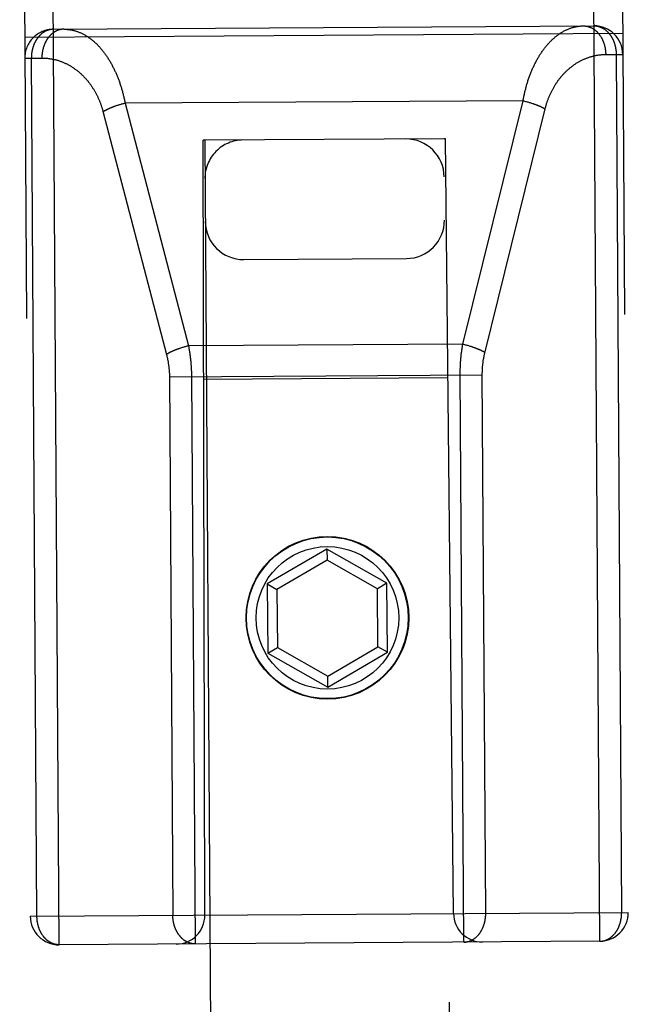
# Model space of a CAD drawing. Header units: inches. Extents: x 0 to 200, y 0 to 129.
# Tile 22 of 99: x 74.738 to 75.374, y 45.928 to 46.958. Entities that reach past the tile are written whole.
import ezdxf

# ---------------------------------------------------------------- set-up
doc = ezdxf.new("R2010")
doc.units = ezdxf.units.IN
doc.header["$LTSCALE"] = 11
doc.header["$MEASUREMENT"] = 0
doc.linetypes.add('HIDDEN', pattern=[0.2, 0.1, -0.1])
doc.layers.add('FRONT_LOWER_DOOR_ASSEMBLY', color=7, linetype='CONTINUOUS')

msp = doc.modelspace()

# ---------------------------------------------------------------- linework, layer by layer
at = {"layer": 'FRONT_LOWER_DOOR_ASSEMBLY', "color": 8, "linetype": 'HIDDEN'}
for p, q in [((75.3445, 45.9944), (75.3331, 47.7793)), ((74.7795, 45.9907), (74.7681, 47.7757)), ((75.3633, 47.7495), (75.3743, 46.0245)), ((74.7383, 47.7455), (74.7493, 46.0205)), ((74.7734, 46.9477), (75.3384, 46.9513)), ((74.7435, 46.9395), (75.3685, 46.9435)), ((74.7436, 46.9175), (74.7615, 46.9176)), ((74.7563, 46.0206), (74.7505, 46.9176)), ((75.3507, 46.9214), (75.3686, 46.9215)), ((75.3617, 46.9215), (75.3674, 46.0245)), ((75.2643, 46.873), (74.8485, 46.8704)), ((75.2014, 46.6186), (75.2643, 46.873)), ((75.2643, 46.873), (75.2652, 46.8728)), ((75.2652, 46.8728), (75.266, 46.8726)), ((74.8391, 46.8676), (74.8383, 46.8674)), ((74.8399, 46.8679), (74.8391, 46.8676)), ((74.8407, 46.8682), (74.8399, 46.8679)), ((74.8415, 46.8684), (74.8407, 46.8682)), ((74.8423, 46.8687), (74.8415, 46.8684)), ((74.8431, 46.8689), (74.8423, 46.8687)), ((74.8452, 46.8695), (74.8444, 46.8693)), ((74.846, 46.8697), (74.8452, 46.8695)), ((74.8468, 46.8699), (74.846, 46.8697)), ((74.8477, 46.8702), (74.8468, 46.8699)), ((74.8485, 46.8704), (74.8477, 46.8702)), ((74.8485, 46.8704), (74.9147, 46.6168)), ((75.2243, 46.6093), (75.2874, 46.8644)), ((75.266, 46.8726), (75.2668, 46.8724)), ((75.2668, 46.8724), (75.2676, 46.8722)), ((75.2676, 46.8722), (75.2685, 46.872)), ((75.2685, 46.872), (75.2693, 46.8718)), ((75.2693, 46.8718), (75.2701, 46.8715)), ((75.2701, 46.8715), (75.2709, 46.8713)), ((75.2709, 46.8713), (75.2717, 46.8711)), ((75.2717, 46.8711), (75.2725, 46.8708)), ((75.2725, 46.8708), (75.2733, 46.8706)), ((74.8253, 46.8621), (74.8917, 46.6078)), ((74.9317, 46.8317), (74.9302, 46.8317)), ((74.9318, 46.0217), (74.9302, 46.8317)), ((75.1817, 46.8333), (74.9317, 46.8317)), ((74.9317, 46.8317), (75.0149, 33.8294)), ((75.1832, 46.8333), (75.1817, 46.8333)), ((75.2649, 33.831), (75.1817, 46.8333)), ((75.1918, 46.0234), (75.1832, 46.8333)), ((74.9725, 46.707), (75.1425, 46.7081)), ((74.9097, 46.6155), (74.9089, 46.6152)), ((74.9106, 46.6157), (74.9097, 46.6155)), ((74.9114, 46.6159), (74.9106, 46.6157)), ((74.9122, 46.6161), (74.9114, 46.6159)), ((74.913, 46.6164), (74.9122, 46.6161)), ((74.9139, 46.6166), (74.913, 46.6164)), ((74.9147, 46.6168), (74.9139, 46.6166)), ((75.2014, 46.6186), (74.9147, 46.6168)), ((75.2014, 46.6186), (75.2022, 46.6184)), ((75.2022, 46.6184), (75.203, 46.6182)), ((75.203, 46.6182), (75.2039, 46.618)), ((75.2039, 46.618), (75.2047, 46.6178)), ((75.2047, 46.6178), (75.2055, 46.6176)), ((75.2055, 46.6176), (75.2063, 46.6174)), ((75.2063, 46.6174), (75.2072, 46.6171)), ((75.2072, 46.6171), (75.208, 46.6169)), ((75.208, 46.6169), (75.2088, 46.6166)), ((75.2088, 46.6166), (75.2096, 46.6164)), ((75.2096, 46.6164), (75.2104, 46.6161)), ((74.9065, 46.6145), (74.9057, 46.6142)), ((74.9073, 46.6147), (74.9065, 46.6145)), ((74.9081, 46.615), (74.9073, 46.6147)), ((74.9089, 46.6152), (74.9081, 46.615)), ((74.8947, 46.5845), (75.2217, 46.5866)), ((74.8947, 46.5852), (74.8983, 46.0215)), ((74.9178, 46.5856), (74.9216, 45.9916)), ((75.1858, 46.5834), (74.9307, 46.5817)), ((75.0594, 46.4044), (74.9971, 46.3679)), ((75.1221, 46.3687), (75.0594, 46.4044)), ((75.0594, 46.4044), (75.0595, 46.3929)), ((75.0595, 46.3929), (75.0072, 46.3622)), ((75.1122, 46.3629), (75.0595, 46.3929)), ((75.1221, 46.3687), (75.1122, 46.3629)), ((75.1226, 46.2965), (75.1221, 46.3687)), ((74.9971, 46.3679), (75.0072, 46.3622)), ((74.9971, 46.3679), (74.9976, 46.2957)), ((75.0072, 46.3622), (75.0076, 46.3016)), ((75.1126, 46.3023), (75.1122, 46.3629)), ((74.9976, 46.2957), (75.0076, 46.3016)), ((75.0076, 46.3016), (75.0602, 46.2716)), ((75.0602, 46.2716), (75.1126, 46.3023)), ((75.0603, 46.2601), (75.1226, 46.2965)), ((75.1226, 46.2965), (75.1126, 46.3023)), ((74.9976, 46.2957), (75.0603, 46.2601)), ((75.0603, 46.2601), (75.0602, 46.2716)), ((74.7493, 46.0205), (75.3743, 46.0245)), ((75.3445, 45.9944), (74.7795, 45.9907))]:
    msp.add_line(p, q, dxfattribs=at)
for points in [[(74.7734, 46.9477), (74.7731, 46.9477), (74.7728, 46.9477), (74.7725, 46.9477), (74.7722, 46.9477), (74.7718, 46.9476), (74.7715, 46.9476), (74.7712, 46.9476), (74.7709, 46.9475), (74.7705, 46.9475), (74.7702, 46.9474), (74.7699, 46.9473), (74.7696, 46.9473), (74.7693, 46.9472), (74.7689, 46.9471), (74.7686, 46.947), (74.7683, 46.9469), (74.768, 46.9468), (74.7677, 46.9467), (74.7674, 46.9466), (74.7671, 46.9465), (74.7668, 46.9464), (74.7664, 46.9463), (74.7661, 46.9461), (74.7658, 46.946), (74.7655, 46.9459), (74.7652, 46.9457), (74.7649, 46.9456), (74.7646, 46.9454), (74.7643, 46.9452), (74.764, 46.9451), (74.7637, 46.9449), (74.7634, 46.9447), (74.7632, 46.9445), (74.7629, 46.9443), (74.7626, 46.9441), (74.7623, 46.9439), (74.762, 46.9437), (74.7617, 46.9435), (74.7615, 46.9433), (74.7612, 46.9431), (74.7609, 46.9428), (74.7606, 46.9426), (74.7604, 46.9424), (74.7601, 46.9421), (74.7599, 46.9419), (74.7596, 46.9416), (74.7593, 46.9414), (74.7591, 46.9411), (74.7588, 46.9408), (74.7586, 46.9406), (74.7583, 46.9403), (74.7581, 46.94), (74.7579, 46.9397), (74.7576, 46.9394), (74.7574, 46.9391), (74.7572, 46.9388), (74.7569, 46.9385), (74.7567, 46.9382), (74.7565, 46.9379), (74.7563, 46.9376), (74.7561, 46.9373), (74.7559, 46.937), (74.7557, 46.9367), (74.7555, 46.9363), (74.7553, 46.936), (74.7551, 46.9357), (74.7549, 46.9353), (74.7547, 46.935), (74.7545, 46.9346), (74.7543, 46.9343), (74.7542, 46.9339), (74.754, 46.9336), (74.7538, 46.9332), (74.7536, 46.9328), (74.7535, 46.9325), (74.7533, 46.9321), (74.7532, 46.9317), (74.753, 46.9314), (74.7529, 46.931), (74.7527, 46.9306), (74.7526, 46.9302), (74.7525, 46.9298), (74.7523, 46.9295), (74.7522, 46.9291), (74.7521, 46.9287), (74.752, 46.9283), (74.7519, 46.9279), (74.7518, 46.9275), (74.7517, 46.9271), (74.7516, 46.9267), (74.7515, 46.9263), (74.7514, 46.9259), (74.7513, 46.9255), (74.7512, 46.9251), (74.7511, 46.9247), (74.7511, 46.9243), (74.751, 46.9238), (74.7509, 46.9234), (74.7509, 46.923), (74.7508, 46.9226), (74.7508, 46.9222), (74.7507, 46.9218), (74.7507, 46.9214), (74.7507, 46.9209), (74.7506, 46.9205), (74.7506, 46.9201), (74.7506, 46.9197), (74.7506, 46.9193), (74.7506, 46.9188), (74.7505, 46.9184), (74.7505, 46.918), (74.7505, 46.9176)], [(74.7844, 46.9478), (74.784, 46.9478), (74.7837, 46.9478), (74.7834, 46.9478), (74.7831, 46.9477), (74.7827, 46.9477), (74.7824, 46.9477), (74.7821, 46.9476), (74.7817, 46.9476), (74.7814, 46.9475), (74.7811, 46.9475), (74.7808, 46.9474), (74.7804, 46.9473), (74.7801, 46.9472), (74.7798, 46.9472), (74.7795, 46.9471), (74.7792, 46.947), (74.7788, 46.9469), (74.7785, 46.9468), (74.7782, 46.9467), (74.7779, 46.9465), (74.7776, 46.9464), (74.7773, 46.9463), (74.7769, 46.9461), (74.7766, 46.946), (74.7763, 46.9458), (74.776, 46.9457), (74.7757, 46.9455), (74.7754, 46.9454), (74.7751, 46.9452), (74.7748, 46.945), (74.7745, 46.9448), (74.7742, 46.9446), (74.7739, 46.9445), (74.7736, 46.9443), (74.7733, 46.944), (74.7731, 46.9438), (74.7728, 46.9436), (74.7725, 46.9434), (74.7722, 46.9432), (74.7719, 46.9429), (74.7717, 46.9427), (74.7714, 46.9425), (74.7711, 46.9422), (74.7709, 46.942), (74.7706, 46.9417), (74.7703, 46.9415), (74.7701, 46.9412), (74.7698, 46.9409), (74.7696, 46.9406), (74.7693, 46.9404), (74.7691, 46.9401), (74.7688, 46.9398), (74.7686, 46.9395), (74.7684, 46.9392), (74.7681, 46.9389), (74.7679, 46.9386), (74.7677, 46.9383), (74.7674, 46.938), (74.7672, 46.9376), (74.767, 46.9373), (74.7668, 46.937), (74.7666, 46.9367), (74.7664, 46.9363), (74.7662, 46.936), (74.766, 46.9357), (74.7658, 46.9353), (74.7656, 46.935), (74.7654, 46.9346), (74.7652, 46.9342), (74.7651, 46.9339), (74.7649, 46.9335), (74.7647, 46.9332), (74.7646, 46.9328), (74.7644, 46.9324), (74.7642, 46.932), (74.7641, 46.9317), (74.7639, 46.9313), (74.7638, 46.9309), (74.7636, 46.9305), (74.7635, 46.9301), (74.7634, 46.9297), (74.7632, 46.9293), (74.7631, 46.9289), (74.763, 46.9285), (74.7629, 46.9281), (74.7628, 46.9277), (74.7627, 46.9273), (74.7626, 46.9269), (74.7625, 46.9265), (74.7624, 46.9261), (74.7623, 46.9257), (74.7622, 46.9253), (74.7621, 46.9249), (74.7621, 46.9244), (74.762, 46.924), (74.7619, 46.9236), (74.7619, 46.9232), (74.7618, 46.9228), (74.7618, 46.9223), (74.7617, 46.9219), (74.7617, 46.9215), (74.7616, 46.9211), (74.7616, 46.9206), (74.7616, 46.9202), (74.7615, 46.9198), (74.7615, 46.9194), (74.7615, 46.9189), (74.7615, 46.9185), (74.7615, 46.9181), (74.7615, 46.9176)], [(74.7844, 46.9478), (74.7851, 46.9478), (74.7858, 46.9478), (74.7866, 46.9477), (74.7873, 46.9477), (74.788, 46.9476), (74.7887, 46.9476), (74.7895, 46.9475), (74.7902, 46.9474), (74.7909, 46.9473), (74.7916, 46.9472), (74.7923, 46.9471), (74.7931, 46.9469), (74.7938, 46.9467), (74.7945, 46.9466), (74.7952, 46.9464), (74.7959, 46.9462), (74.7966, 46.946), (74.7973, 46.9458), (74.798, 46.9455), (74.7987, 46.9453), (74.7994, 46.945), (74.8001, 46.9448), (74.8008, 46.9445), (74.8015, 46.9442), (74.8022, 46.9439), (74.8029, 46.9436), (74.8036, 46.9432), (74.8043, 46.9429), (74.805, 46.9425), (74.8057, 46.9422), (74.8063, 46.9418), (74.807, 46.9414), (74.8077, 46.941), (74.8083, 46.9406), (74.809, 46.9402), (74.8097, 46.9397), (74.8103, 46.9393), (74.811, 46.9388), (74.8116, 46.9384), (74.8123, 46.9379), (74.8129, 46.9374), (74.8135, 46.9369), (74.8142, 46.9364), (74.8148, 46.9359), (74.8154, 46.9354), (74.816, 46.9348), (74.8166, 46.9343), (74.8172, 46.9337), (74.8179, 46.9332), (74.8185, 46.9326), (74.8191, 46.932), (74.8196, 46.9314), (74.8202, 46.9308), (74.8208, 46.9302), (74.8214, 46.9296), (74.822, 46.9289), (74.8225, 46.9283), (74.8231, 46.9277), (74.8236, 46.927), (74.8242, 46.9263), (74.8247, 46.9257), (74.8253, 46.925), (74.8258, 46.9243), (74.8264, 46.9236), (74.8269, 46.9229), (74.8274, 46.9222), (74.8279, 46.9215), (74.8284, 46.9208), (74.8289, 46.92), (74.8294, 46.9193), (74.8299, 46.9185), (74.8304, 46.9178), (74.8309, 46.917), (74.8314, 46.9163), (74.8318, 46.9155), (74.8323, 46.9147), (74.8328, 46.914), (74.8332, 46.9132), (74.8337, 46.9124), (74.8341, 46.9116), (74.8346, 46.9108), (74.835, 46.91), (74.8354, 46.9091), (74.8358, 46.9083), (74.8363, 46.9075), (74.8367, 46.9067), (74.8371, 46.9058), (74.8375, 46.905), (74.8379, 46.9041), (74.8383, 46.9033), (74.8386, 46.9024), (74.839, 46.9016), (74.8394, 46.9007), (74.8398, 46.8998), (74.8401, 46.899), (74.8405, 46.8981), (74.8408, 46.8972), (74.8412, 46.8963), (74.8415, 46.8955), (74.8418, 46.8946), (74.8422, 46.8937), (74.8425, 46.8928), (74.8428, 46.8919), (74.8431, 46.891), (74.8434, 46.8901), (74.8437, 46.8891), (74.844, 46.8882), (74.8443, 46.8873), (74.8446, 46.8864), (74.8448, 46.8855), (74.8451, 46.8845), (74.8454, 46.8836), (74.8456, 46.8827), (74.8459, 46.8817), (74.8461, 46.8808), (74.8464, 46.8799), (74.8466, 46.8789), (74.8468, 46.878), (74.8471, 46.877), (74.8473, 46.8761), (74.8475, 46.8751), (74.8477, 46.8742), (74.8479, 46.8732), (74.8481, 46.8723), (74.8483, 46.8713), (74.8485, 46.8704)], [(75.2643, 46.873), (75.2645, 46.874), (75.2647, 46.875), (75.2649, 46.8759), (75.2651, 46.8769), (75.2653, 46.8779), (75.2655, 46.8789), (75.2657, 46.8798), (75.2659, 46.8808), (75.2661, 46.8817), (75.2663, 46.8827), (75.2666, 46.8837), (75.2668, 46.8846), (75.2671, 46.8856), (75.2673, 46.8865), (75.2676, 46.8875), (75.2678, 46.8884), (75.2681, 46.8893), (75.2684, 46.8903), (75.2687, 46.8912), (75.269, 46.8921), (75.2692, 46.8931), (75.2695, 46.894), (75.2698, 46.8949), (75.2702, 46.8958), (75.2705, 46.8968), (75.2708, 46.8977), (75.2711, 46.8986), (75.2715, 46.8995), (75.2718, 46.9004), (75.2721, 46.9013), (75.2725, 46.9022), (75.2729, 46.9031), (75.2732, 46.904), (75.2736, 46.9048), (75.274, 46.9057), (75.2743, 46.9066), (75.2747, 46.9074), (75.2751, 46.9083), (75.2755, 46.9092), (75.2759, 46.91), (75.2763, 46.9109), (75.2768, 46.9117), (75.2772, 46.9125), (75.2776, 46.9134), (75.278, 46.9142), (75.2785, 46.915), (75.2789, 46.9158), (75.2794, 46.9166), (75.2798, 46.9174), (75.2803, 46.9182), (75.2808, 46.919), (75.2813, 46.9198), (75.2817, 46.9206), (75.2822, 46.9214), (75.2827, 46.9221), (75.2832, 46.9229), (75.2837, 46.9236), (75.2842, 46.9244), (75.2847, 46.9251), (75.2853, 46.9258), (75.2858, 46.9266), (75.2863, 46.9273), (75.2869, 46.928), (75.2874, 46.9287), (75.2879, 46.9294), (75.2885, 46.93), (75.2891, 46.9307), (75.2896, 46.9314), (75.2902, 46.932), (75.2908, 46.9327), (75.2913, 46.9333), (75.2919, 46.9339), (75.2925, 46.9346), (75.2931, 46.9352), (75.2937, 46.9358), (75.2943, 46.9364), (75.2949, 46.9369), (75.2955, 46.9375), (75.2962, 46.9381), (75.2968, 46.9386), (75.2974, 46.9392), (75.298, 46.9397), (75.2987, 46.9402), (75.2993, 46.9407), (75.3, 46.9412), (75.3006, 46.9417), (75.3013, 46.9422), (75.3019, 46.9426), (75.3026, 46.9431), (75.3032, 46.9435), (75.3039, 46.944), (75.3046, 46.9444), (75.3053, 46.9448), (75.3059, 46.9452), (75.3066, 46.9456), (75.3073, 46.946), (75.308, 46.9463), (75.3087, 46.9467), (75.3094, 46.947), (75.3101, 46.9473), (75.3108, 46.9476), (75.3115, 46.9479), (75.3122, 46.9482), (75.3129, 46.9485), (75.3136, 46.9488), (75.3143, 46.949), (75.315, 46.9493), (75.3158, 46.9495), (75.3165, 46.9497), (75.3172, 46.9499), (75.3179, 46.9501), (75.3187, 46.9502), (75.3194, 46.9504), (75.3201, 46.9505), (75.3208, 46.9507), (75.3216, 46.9508), (75.3223, 46.9509), (75.323, 46.951), (75.3238, 46.9511), (75.3245, 46.9511), (75.3252, 46.9512), (75.326, 46.9512), (75.3267, 46.9513), (75.3274, 46.9513)], [(75.3274, 46.9513), (75.3278, 46.9513), (75.3281, 46.9513), (75.3284, 46.9512), (75.3288, 46.9512), (75.3291, 46.9512), (75.3294, 46.9512), (75.3297, 46.9511), (75.3301, 46.9511), (75.3304, 46.951), (75.3307, 46.951), (75.331, 46.9509), (75.3314, 46.9509), (75.3317, 46.9508), (75.332, 46.9507), (75.3323, 46.9506), (75.3327, 46.9505), (75.333, 46.9504), (75.3333, 46.9503), (75.3336, 46.9502), (75.3339, 46.9501), (75.3343, 46.95), (75.3346, 46.9498), (75.3349, 46.9497), (75.3352, 46.9496), (75.3355, 46.9494), (75.3358, 46.9493), (75.3361, 46.9491), (75.3364, 46.949), (75.3367, 46.9488), (75.337, 46.9486), (75.3373, 46.9484), (75.3376, 46.9483), (75.3379, 46.9481), (75.3382, 46.9479), (75.3385, 46.9477), (75.3388, 46.9475), (75.3391, 46.9473), (75.3394, 46.947), (75.3397, 46.9468), (75.3399, 46.9466), (75.3402, 46.9464), (75.3405, 46.9461), (75.3408, 46.9459), (75.341, 46.9456), (75.3413, 46.9454), (75.3416, 46.9451), (75.3418, 46.9449), (75.3421, 46.9446), (75.3423, 46.9443), (75.3426, 46.944), (75.3428, 46.9438), (75.3431, 46.9435), (75.3433, 46.9432), (75.3436, 46.9429), (75.3438, 46.9426), (75.344, 46.9423), (75.3443, 46.942), (75.3445, 46.9417), (75.3447, 46.9413), (75.3449, 46.941), (75.3452, 46.9407), (75.3454, 46.9404), (75.3456, 46.94), (75.3458, 46.9397), (75.346, 46.9394), (75.3462, 46.939), (75.3464, 46.9387), (75.3466, 46.9383), (75.3467, 46.938), (75.3469, 46.9376), (75.3471, 46.9372), (75.3473, 46.9369), (75.3475, 46.9365), (75.3476, 46.9361), (75.3478, 46.9358), (75.3479, 46.9354), (75.3481, 46.935), (75.3482, 46.9346), (75.3484, 46.9343), (75.3485, 46.9339), (75.3487, 46.9335), (75.3488, 46.9331), (75.3489, 46.9327), (75.3491, 46.9323), (75.3492, 46.9319), (75.3493, 46.9315), (75.3494, 46.9311), (75.3495, 46.9307), (75.3496, 46.9303), (75.3497, 46.9299), (75.3498, 46.9294), (75.3499, 46.929), (75.35, 46.9286), (75.3501, 46.9282), (75.3501, 46.9278), (75.3502, 46.9274), (75.3503, 46.9269), (75.3503, 46.9265), (75.3504, 46.9261), (75.3504, 46.9257), (75.3505, 46.9253), (75.3505, 46.9248), (75.3506, 46.9244), (75.3506, 46.924), (75.3506, 46.9236), (75.3506, 46.9231), (75.3507, 46.9227), (75.3507, 46.9223), (75.3507, 46.9218), (75.3507, 46.9214)], [(75.3384, 46.9513), (75.3387, 46.9513), (75.339, 46.9513), (75.3393, 46.9513), (75.3397, 46.9513), (75.34, 46.9513), (75.3403, 46.9512), (75.3406, 46.9512), (75.341, 46.9512), (75.3413, 46.9511), (75.3416, 46.9511), (75.3419, 46.951), (75.3422, 46.9509), (75.3426, 46.9509), (75.3429, 46.9508), (75.3432, 46.9507), (75.3435, 46.9506), (75.3438, 46.9505), (75.3441, 46.9504), (75.3445, 46.9503), (75.3448, 46.9502), (75.3451, 46.9501), (75.3454, 46.95), (75.3457, 46.9498), (75.346, 46.9497), (75.3463, 46.9496), (75.3466, 46.9494), (75.3469, 46.9493), (75.3472, 46.9491), (75.3475, 46.949), (75.3478, 46.9488), (75.3481, 46.9486), (75.3484, 46.9484), (75.3487, 46.9483), (75.349, 46.9481), (75.3493, 46.9479), (75.3496, 46.9477), (75.3498, 46.9475), (75.3501, 46.9473), (75.3504, 46.9471), (75.3507, 46.9468), (75.351, 46.9466), (75.3512, 46.9464), (75.3515, 46.9461), (75.3518, 46.9459), (75.352, 46.9457), (75.3523, 46.9454), (75.3526, 46.9452), (75.3528, 46.9449), (75.3531, 46.9446), (75.3533, 46.9444), (75.3536, 46.9441), (75.3538, 46.9438), (75.354, 46.9435), (75.3543, 46.9433), (75.3545, 46.943), (75.3548, 46.9427), (75.355, 46.9424), (75.3552, 46.9421), (75.3554, 46.9418), (75.3557, 46.9415), (75.3559, 46.9411), (75.3561, 46.9408), (75.3563, 46.9405), (75.3565, 46.9402), (75.3567, 46.9398), (75.3569, 46.9395), (75.3571, 46.9392), (75.3573, 46.9388), (75.3575, 46.9385), (75.3577, 46.9381), (75.3578, 46.9378), (75.358, 46.9374), (75.3582, 46.9371), (75.3584, 46.9367), (75.3585, 46.9364), (75.3587, 46.936), (75.3588, 46.9356), (75.359, 46.9352), (75.3591, 46.9349), (75.3593, 46.9345), (75.3594, 46.9341), (75.3596, 46.9337), (75.3597, 46.9334), (75.3598, 46.933), (75.36, 46.9326), (75.3601, 46.9322), (75.3602, 46.9318), (75.3603, 46.9314), (75.3604, 46.931), (75.3605, 46.9306), (75.3606, 46.9302), (75.3607, 46.9298), (75.3608, 46.9294), (75.3609, 46.929), (75.361, 46.9286), (75.361, 46.9282), (75.3611, 46.9278), (75.3612, 46.9273), (75.3612, 46.9269), (75.3613, 46.9265), (75.3614, 46.9261), (75.3614, 46.9257), (75.3615, 46.9253), (75.3615, 46.9248), (75.3615, 46.9244), (75.3616, 46.924), (75.3616, 46.9236), (75.3616, 46.9232), (75.3616, 46.9227), (75.3616, 46.9223), (75.3617, 46.9219), (75.3617, 46.9215)], [(74.7615, 46.9176), (74.7622, 46.9176), (74.763, 46.9176), (74.7637, 46.9176), (74.7644, 46.9176), (74.7651, 46.9175), (74.7659, 46.9175), (74.7666, 46.9174), (74.7673, 46.9174), (74.768, 46.9173), (74.7687, 46.9172), (74.7695, 46.9171), (74.7702, 46.917), (74.7709, 46.9169), (74.7716, 46.9168), (74.7723, 46.9166), (74.773, 46.9165), (74.7737, 46.9164), (74.7745, 46.9162), (74.7752, 46.916), (74.7759, 46.9159), (74.7766, 46.9157), (74.7773, 46.9155), (74.778, 46.9153), (74.7787, 46.9151), (74.7794, 46.9148), (74.78, 46.9146), (74.7807, 46.9144), (74.7814, 46.9141), (74.7821, 46.9139), (74.7828, 46.9136), (74.7834, 46.9133), (74.7841, 46.913), (74.7848, 46.9127), (74.7855, 46.9124), (74.7861, 46.9121), (74.7868, 46.9118), (74.7874, 46.9115), (74.7881, 46.9112), (74.7887, 46.9108), (74.7894, 46.9105), (74.79, 46.9101), (74.7906, 46.9098), (74.7913, 46.9094), (74.7919, 46.909), (74.7925, 46.9087), (74.7931, 46.9083), (74.7937, 46.9079), (74.7944, 46.9075), (74.795, 46.9071), (74.7956, 46.9066), (74.7961, 46.9062), (74.7967, 46.9058), (74.7973, 46.9053), (74.7979, 46.9049), (74.7985, 46.9045), (74.7991, 46.904), (74.7996, 46.9035), (74.8002, 46.9031), (74.8007, 46.9026), (74.8013, 46.9021), (74.8018, 46.9016), (74.8024, 46.9011), (74.8029, 46.9006), (74.8034, 46.9001), (74.804, 46.8996), (74.8045, 46.8991), (74.805, 46.8986), (74.8055, 46.8981), (74.806, 46.8975), (74.8065, 46.897), (74.807, 46.8965), (74.8075, 46.8959), (74.808, 46.8954), (74.8084, 46.8948), (74.8089, 46.8942), (74.8094, 46.8937), (74.8098, 46.8931), (74.8103, 46.8925), (74.8107, 46.892), (74.8112, 46.8914), (74.8116, 46.8908), (74.8121, 46.8902), (74.8125, 46.8896), (74.8129, 46.889), (74.8133, 46.8884), (74.8137, 46.8878), (74.8141, 46.8872), (74.8145, 46.8866), (74.8149, 46.886), (74.8153, 46.8854), (74.8157, 46.8848), (74.8161, 46.8841), (74.8164, 46.8835), (74.8168, 46.8829), (74.8172, 46.8822), (74.8175, 46.8816), (74.8179, 46.881), (74.8182, 46.8803), (74.8185, 46.8797), (74.8189, 46.879), (74.8192, 46.8784), (74.8195, 46.8777), (74.8198, 46.8771), (74.8201, 46.8764), (74.8204, 46.8758), (74.8207, 46.8751), (74.821, 46.8744), (74.8213, 46.8738), (74.8216, 46.8731), (74.8219, 46.8724), (74.8221, 46.8717), (74.8224, 46.8711), (74.8226, 46.8704), (74.8229, 46.8697), (74.8231, 46.869), (74.8234, 46.8684), (74.8236, 46.8677), (74.8238, 46.867), (74.8241, 46.8663), (74.8243, 46.8656), (74.8245, 46.8649), (74.8247, 46.8642), (74.8249, 46.8635), (74.8251, 46.8628), (74.8253, 46.8621)], [(75.2874, 46.8644), (75.2876, 46.8651), (75.2878, 46.8658), (75.288, 46.8665), (75.2882, 46.8672), (75.2884, 46.8679), (75.2886, 46.8686), (75.2888, 46.8693), (75.289, 46.87), (75.2893, 46.8707), (75.2895, 46.8714), (75.2897, 46.8721), (75.29, 46.8728), (75.2902, 46.8735), (75.2905, 46.8742), (75.2907, 46.8749), (75.291, 46.8756), (75.2913, 46.8763), (75.2915, 46.877), (75.2918, 46.8776), (75.2921, 46.8783), (75.2924, 46.879), (75.2927, 46.8797), (75.293, 46.8803), (75.2933, 46.881), (75.2936, 46.8817), (75.294, 46.8823), (75.2943, 46.883), (75.2946, 46.8837), (75.295, 46.8843), (75.2953, 46.885), (75.2957, 46.8856), (75.296, 46.8863), (75.2964, 46.8869), (75.2968, 46.8876), (75.2971, 46.8882), (75.2975, 46.8888), (75.2979, 46.8895), (75.2983, 46.8901), (75.2987, 46.8907), (75.2991, 46.8913), (75.2995, 46.8919), (75.2999, 46.8926), (75.3004, 46.8932), (75.3008, 46.8938), (75.3012, 46.8944), (75.3017, 46.895), (75.3021, 46.8956), (75.3026, 46.8962), (75.303, 46.8967), (75.3035, 46.8973), (75.304, 46.8979), (75.3045, 46.8985), (75.3049, 46.899), (75.3054, 46.8996), (75.3059, 46.9001), (75.3064, 46.9007), (75.3069, 46.9012), (75.3074, 46.9018), (75.308, 46.9023), (75.3085, 46.9028), (75.309, 46.9034), (75.3095, 46.9039), (75.3101, 46.9044), (75.3106, 46.9049), (75.3112, 46.9054), (75.3117, 46.9059), (75.3123, 46.9064), (75.3128, 46.9069), (75.3134, 46.9074), (75.314, 46.9078), (75.3146, 46.9083), (75.3152, 46.9088), (75.3157, 46.9092), (75.3163, 46.9096), (75.3169, 46.9101), (75.3175, 46.9105), (75.3182, 46.9109), (75.3188, 46.9114), (75.3194, 46.9118), (75.32, 46.9122), (75.3206, 46.9126), (75.3213, 46.9129), (75.3219, 46.9133), (75.3226, 46.9137), (75.3232, 46.9141), (75.3238, 46.9144), (75.3245, 46.9148), (75.3252, 46.9151), (75.3258, 46.9154), (75.3265, 46.9158), (75.3272, 46.9161), (75.3278, 46.9164), (75.3285, 46.9167), (75.3292, 46.917), (75.3299, 46.9173), (75.3306, 46.9175), (75.3312, 46.9178), (75.3319, 46.918), (75.3326, 46.9183), (75.3333, 46.9185), (75.334, 46.9188), (75.3347, 46.919), (75.3354, 46.9192), (75.3362, 46.9194), (75.3369, 46.9196), (75.3376, 46.9198), (75.3383, 46.9199), (75.339, 46.9201), (75.3397, 46.9203), (75.3405, 46.9204), (75.3412, 46.9205), (75.3419, 46.9207), (75.3426, 46.9208), (75.3434, 46.9209), (75.3441, 46.921), (75.3448, 46.9211), (75.3456, 46.9211), (75.3463, 46.9212), (75.347, 46.9213), (75.3478, 46.9213), (75.3485, 46.9214), (75.3492, 46.9214), (75.35, 46.9214), (75.3507, 46.9214)], [(74.8383, 46.8674), (74.8379, 46.8672), (74.8376, 46.8671), (74.8372, 46.867), (74.8368, 46.8668), (74.8364, 46.8667), (74.836, 46.8665), (74.8357, 46.8664), (74.8353, 46.8662), (74.8349, 46.8661), (74.8346, 46.866), (74.8342, 46.8658), (74.8338, 46.8657), (74.8335, 46.8655), (74.8331, 46.8654), (74.8328, 46.8652), (74.8324, 46.8651), (74.8321, 46.8649), (74.8317, 46.8648), (74.8314, 46.8646), (74.8311, 46.8644), (74.8307, 46.8643), (74.8304, 46.8641), (74.8301, 46.864), (74.8298, 46.8638), (74.8295, 46.8637), (74.8292, 46.8635), (74.8288, 46.8634), (74.8285, 46.8632), (74.8282, 46.863), (74.8279, 46.8629), (74.8277, 46.8627), (74.8274, 46.8626), (74.8271, 46.8624), (74.8268, 46.8622), (74.8265, 46.8621), (74.8263, 46.8619), (74.826, 46.8618), (74.8257, 46.8616), (74.8255, 46.8614)], [(74.8444, 46.8693), (74.8439, 46.8692), (74.8431, 46.8689)], [(75.2733, 46.8706), (75.2741, 46.8703), (75.2745, 46.8702), (75.2749, 46.87), (75.2753, 46.8699), (75.2757, 46.8698), (75.2761, 46.8696), (75.2764, 46.8695), (75.2768, 46.8694), (75.2772, 46.8692), (75.2776, 46.8691), (75.2779, 46.8689), (75.2783, 46.8688), (75.2787, 46.8687), (75.279, 46.8685), (75.2794, 46.8684), (75.2797, 46.8682), (75.2801, 46.8681), (75.2804, 46.8679), (75.2808, 46.8678), (75.2811, 46.8676), (75.2815, 46.8675), (75.2818, 46.8673), (75.2821, 46.8672), (75.2825, 46.867), (75.2828, 46.8669), (75.2831, 46.8667), (75.2834, 46.8666), (75.2837, 46.8664), (75.2841, 46.8663), (75.2844, 46.8661), (75.2847, 46.866), (75.285, 46.8658), (75.2853, 46.8656), (75.2855, 46.8655), (75.2858, 46.8653), (75.2861, 46.8652), (75.2864, 46.865), (75.2867, 46.8649), (75.2869, 46.8647), (75.2872, 46.8646), (75.2874, 46.8644)], [(74.9147, 46.6168), (74.9149, 46.6158), (74.915, 46.6149), (74.9152, 46.614), (74.9154, 46.613), (74.9155, 46.6121), (74.9157, 46.6112), (74.9158, 46.6102), (74.916, 46.6093), (74.9161, 46.6084), (74.9162, 46.6075), (74.9163, 46.6065), (74.9165, 46.6056), (74.9166, 46.6046), (74.9167, 46.6037), (74.9168, 46.6028), (74.9169, 46.6018), (74.917, 46.6009), (74.9171, 46.6), (74.9171, 46.599), (74.9172, 46.5981), (74.9173, 46.5971), (74.9174, 46.5962), (74.9174, 46.5952), (74.9175, 46.5943), (74.9175, 46.5934), (74.9176, 46.5924), (74.9176, 46.5915), (74.9177, 46.5905), (74.9177, 46.5896), (74.9177, 46.5886), (74.9178, 46.5876), (74.9178, 46.5866), (74.9178, 46.5856)], [(75.2025, 45.9934), (75.1987, 46.5874), (75.1987, 46.5884), (75.1987, 46.5893), (75.1987, 46.5902), (75.1987, 46.5912), (75.1987, 46.5921), (75.1987, 46.5931), (75.1988, 46.594), (75.1988, 46.595), (75.1989, 46.5959), (75.1989, 46.5969), (75.1989, 46.5978), (75.199, 46.5987), (75.1991, 46.5997), (75.1991, 46.6006), (75.1992, 46.6016), (75.1993, 46.6025), (75.1994, 46.6035), (75.1994, 46.6044), (75.1995, 46.6053), (75.1996, 46.6063), (75.1997, 46.6072), (75.1998, 46.6082), (75.1999, 46.6091), (75.2001, 46.61), (75.2002, 46.611), (75.2003, 46.6119), (75.2004, 46.6128), (75.2006, 46.6138), (75.2007, 46.6147), (75.2009, 46.6157), (75.201, 46.6167), (75.2012, 46.6176), (75.2014, 46.6186)], [(75.2104, 46.6161), (75.2112, 46.6159), (75.2116, 46.6157), (75.2119, 46.6156), (75.2123, 46.6155), (75.2127, 46.6153), (75.2131, 46.6152), (75.2135, 46.6151), (75.2139, 46.6149), (75.2142, 46.6148), (75.2146, 46.6147), (75.215, 46.6145), (75.2153, 46.6144), (75.2157, 46.6142), (75.2161, 46.6141), (75.2164, 46.6139), (75.2168, 46.6138), (75.2171, 46.6137), (75.2175, 46.6135), (75.2178, 46.6134), (75.2182, 46.6132), (75.2185, 46.6131), (75.2189, 46.6129), (75.2192, 46.6128), (75.2195, 46.6126), (75.2198, 46.6125), (75.2202, 46.6123), (75.2205, 46.6122), (75.2208, 46.612), (75.2211, 46.6118), (75.2214, 46.6117), (75.2217, 46.6115), (75.222, 46.6114), (75.2223, 46.6112), (75.2226, 46.6111), (75.2229, 46.6109), (75.2232, 46.6108), (75.2234, 46.6106), (75.2237, 46.6104), (75.224, 46.6103), (75.2242, 46.6101), (75.2245, 46.61)], [(74.9045, 46.6138), (74.9042, 46.6136), (74.9038, 46.6135), (74.9034, 46.6134), (74.903, 46.6132), (74.9026, 46.6131), (74.9022, 46.6129), (74.9019, 46.6128), (74.9015, 46.6127), (74.9011, 46.6125), (74.9008, 46.6124), (74.9004, 46.6122), (74.9, 46.6121), (74.8997, 46.6119), (74.8993, 46.6118), (74.899, 46.6116), (74.8986, 46.6115), (74.8983, 46.6113), (74.898, 46.6112), (74.8976, 46.611), (74.8973, 46.6109), (74.897, 46.6107), (74.8966, 46.6105), (74.8963, 46.6104), (74.896, 46.6102), (74.8957, 46.6101), (74.8954, 46.6099), (74.895, 46.6098), (74.8947, 46.6096), (74.8944, 46.6094), (74.8942, 46.6093), (74.8939, 46.6091), (74.8936, 46.609), (74.8933, 46.6088), (74.893, 46.6086), (74.8927, 46.6085), (74.8925, 46.6083), (74.8922, 46.6082), (74.8919, 46.608), (74.8917, 46.6078)], [(74.8917, 46.6078), (74.8919, 46.6072), (74.892, 46.6065), (74.8922, 46.6058), (74.8924, 46.6051), (74.8925, 46.6045), (74.8927, 46.6038), (74.8928, 46.6031), (74.8929, 46.6024), (74.8931, 46.6018), (74.8932, 46.6011), (74.8933, 46.6004), (74.8934, 46.5997), (74.8935, 46.599), (74.8936, 46.5984), (74.8937, 46.5977), (74.8938, 46.597), (74.8939, 46.5963), (74.894, 46.5956), (74.8941, 46.5949), (74.8942, 46.5943), (74.8943, 46.5936), (74.8943, 46.5929), (74.8944, 46.5922), (74.8944, 46.5915), (74.8945, 46.5908), (74.8945, 46.5901), (74.8946, 46.5895), (74.8946, 46.5888), (74.8947, 46.5881), (74.8947, 46.5874), (74.8947, 46.5866), (74.8947, 46.5859), (74.8947, 46.5852)], [(74.9057, 46.6142), (74.9053, 46.6141), (74.9045, 46.6138)], [(75.2253, 46.0236), (75.2217, 46.5873), (75.2217, 46.588), (75.2217, 46.5887), (75.2218, 46.5894), (75.2218, 46.59), (75.2218, 46.5907), (75.2218, 46.5914), (75.2219, 46.5921), (75.2219, 46.5928), (75.2219, 46.5935), (75.222, 46.5942), (75.222, 46.5948), (75.2221, 46.5955), (75.2222, 46.5962), (75.2222, 46.5969), (75.2223, 46.5976), (75.2224, 46.5983), (75.2225, 46.599), (75.2225, 46.5996), (75.2226, 46.6003), (75.2227, 46.601), (75.2228, 46.6017), (75.2229, 46.6024), (75.2231, 46.6031), (75.2232, 46.6037), (75.2233, 46.6044), (75.2234, 46.6051), (75.2236, 46.6058), (75.2237, 46.6065), (75.2238, 46.6072), (75.224, 46.6079), (75.2241, 46.6086), (75.2243, 46.6093)], [(74.7795, 45.9907), (74.7792, 45.9907), (74.7789, 45.9907), (74.7786, 45.9908), (74.7783, 45.9908), (74.778, 45.9908), (74.7776, 45.9908), (74.7773, 45.9909), (74.777, 45.9909), (74.7767, 45.991), (74.7763, 45.991), (74.776, 45.9911), (74.7757, 45.9911), (74.7754, 45.9912), (74.7751, 45.9913), (74.7747, 45.9914), (74.7744, 45.9915), (74.7741, 45.9915), (74.7738, 45.9916), (74.7735, 45.9917), (74.7732, 45.9919), (74.7729, 45.992), (74.7726, 45.9921), (74.7722, 45.9922), (74.7719, 45.9924), (74.7716, 45.9925), (74.7713, 45.9926), (74.771, 45.9928), (74.7707, 45.993), (74.7704, 45.9931), (74.7701, 45.9933), (74.7698, 45.9935), (74.7695, 45.9936), (74.7692, 45.9938), (74.769, 45.994), (74.7687, 45.9942), (74.7684, 45.9944), (74.7681, 45.9946), (74.7678, 45.9948), (74.7675, 45.995), (74.7673, 45.9952), (74.767, 45.9955), (74.7667, 45.9957), (74.7664, 45.9959), (74.7662, 45.9962), (74.7659, 45.9964), (74.7656, 45.9967), (74.7654, 45.9969), (74.7651, 45.9972), (74.7649, 45.9974), (74.7646, 45.9977), (74.7644, 45.998), (74.7641, 45.9983), (74.7639, 45.9985), (74.7637, 45.9988), (74.7634, 45.9991), (74.7632, 45.9994), (74.763, 45.9997), (74.7627, 46), (74.7625, 46.0003), (74.7623, 46.0006), (74.7621, 46.0009), (74.7619, 46.0013), (74.7616, 46.0016), (74.7614, 46.0019), (74.7612, 46.0022), (74.761, 46.0026), (74.7608, 46.0029), (74.7607, 46.0032), (74.7605, 46.0036), (74.7603, 46.0039), (74.7601, 46.0043), (74.7599, 46.0046), (74.7598, 46.005), (74.7596, 46.0054), (74.7594, 46.0057), (74.7593, 46.0061), (74.7591, 46.0065), (74.7589, 46.0068), (74.7588, 46.0072), (74.7587, 46.0076), (74.7585, 46.008), (74.7584, 46.0083), (74.7582, 46.0087), (74.7581, 46.0091), (74.758, 46.0095), (74.7579, 46.0099), (74.7578, 46.0103), (74.7576, 46.0107), (74.7575, 46.0111), (74.7574, 46.0115), (74.7573, 46.0119), (74.7572, 46.0123), (74.7571, 46.0127), (74.7571, 46.0131), (74.757, 46.0135), (74.7569, 46.0139), (74.7568, 46.0143), (74.7568, 46.0147), (74.7567, 46.0151), (74.7566, 46.0156), (74.7566, 46.016), (74.7565, 46.0164), (74.7565, 46.0168), (74.7564, 46.0172), (74.7564, 46.0176), (74.7564, 46.0181), (74.7564, 46.0185), (74.7563, 46.0189), (74.7563, 46.0193), (74.7563, 46.0197), (74.7563, 46.0202), (74.7563, 46.0206)], [(74.9216, 45.9916), (74.9213, 45.9916), (74.921, 45.9917), (74.9207, 45.9917), (74.9203, 45.9917), (74.92, 45.9917), (74.9197, 45.9917), (74.9194, 45.9918), (74.919, 45.9918), (74.9187, 45.9919), (74.9184, 45.9919), (74.9181, 45.992), (74.9178, 45.992), (74.9174, 45.9921), (74.9171, 45.9922), (74.9168, 45.9923), (74.9165, 45.9924), (74.9162, 45.9925), (74.9159, 45.9926), (74.9155, 45.9927), (74.9152, 45.9928), (74.9149, 45.9929), (74.9146, 45.993), (74.9143, 45.9931), (74.914, 45.9933), (74.9137, 45.9934), (74.9134, 45.9936), (74.9131, 45.9937), (74.9128, 45.9939), (74.9125, 45.994), (74.9122, 45.9942), (74.9119, 45.9944), (74.9116, 45.9945), (74.9113, 45.9947), (74.911, 45.9949), (74.9107, 45.9951), (74.9104, 45.9953), (74.9102, 45.9955), (74.9099, 45.9957), (74.9096, 45.9959), (74.9093, 45.9962), (74.909, 45.9964), (74.9088, 45.9966), (74.9085, 45.9968), (74.9082, 45.9971), (74.908, 45.9973), (74.9077, 45.9976), (74.9074, 45.9978), (74.9072, 45.9981), (74.9069, 45.9984), (74.9067, 45.9986), (74.9064, 45.9989), (74.9062, 45.9992), (74.906, 45.9995), (74.9057, 45.9997), (74.9055, 46), (74.9052, 46.0003), (74.905, 46.0006), (74.9048, 46.0009), (74.9046, 46.0012), (74.9043, 46.0015), (74.9041, 46.0019), (74.9039, 46.0022), (74.9037, 46.0025), (74.9035, 46.0028), (74.9033, 46.0031), (74.9031, 46.0035), (74.9029, 46.0038), (74.9027, 46.0042), (74.9025, 46.0045), (74.9023, 46.0049), (74.9022, 46.0052), (74.902, 46.0056), (74.9018, 46.0059), (74.9016, 46.0063), (74.9015, 46.0066), (74.9013, 46.007), (74.9012, 46.0074), (74.901, 46.0077), (74.9009, 46.0081), (74.9007, 46.0085), (74.9006, 46.0089), (74.9004, 46.0093), (74.9003, 46.0096), (74.9002, 46.01), (74.9001, 46.0104), (74.8999, 46.0108), (74.8998, 46.0112), (74.8997, 46.0116), (74.8996, 46.012), (74.8995, 46.0124), (74.8994, 46.0128), (74.8993, 46.0132), (74.8992, 46.0136), (74.8991, 46.014), (74.899, 46.0144), (74.899, 46.0148), (74.8989, 46.0152), (74.8988, 46.0156), (74.8988, 46.0161), (74.8987, 46.0165), (74.8987, 46.0169), (74.8986, 46.0173), (74.8986, 46.0177), (74.8985, 46.0181), (74.8985, 46.0186), (74.8984, 46.019), (74.8984, 46.0194), (74.8984, 46.0198), (74.8984, 46.0202), (74.8984, 46.0207), (74.8984, 46.0211), (74.8983, 46.0215)], [(75.2025, 45.9934), (75.2028, 45.9935), (75.2031, 45.9935), (75.2034, 45.9935), (75.2037, 45.9935), (75.2041, 45.9935), (75.2044, 45.9936), (75.2047, 45.9936), (75.205, 45.9936), (75.2053, 45.9937), (75.2057, 45.9938), (75.206, 45.9938), (75.2063, 45.9939), (75.2066, 45.994), (75.2069, 45.994), (75.2073, 45.9941), (75.2076, 45.9942), (75.2079, 45.9943), (75.2082, 45.9944), (75.2085, 45.9945), (75.2088, 45.9947), (75.2091, 45.9948), (75.2094, 45.9949), (75.2097, 45.995), (75.2101, 45.9952), (75.2104, 45.9953), (75.2107, 45.9955), (75.211, 45.9956), (75.2113, 45.9958), (75.2116, 45.9959), (75.2119, 45.9961), (75.2121, 45.9963), (75.2124, 45.9965), (75.2127, 45.9967), (75.213, 45.9969), (75.2133, 45.9971), (75.2136, 45.9973), (75.2139, 45.9975), (75.2141, 45.9977), (75.2144, 45.9979), (75.2147, 45.9981), (75.215, 45.9983), (75.2152, 45.9986), (75.2155, 45.9988), (75.2158, 45.9991), (75.216, 45.9993), (75.2163, 45.9996), (75.2165, 45.9998), (75.2168, 46.0001), (75.217, 46.0003), (75.2173, 46.0006), (75.2175, 46.0009), (75.2178, 46.0012), (75.218, 46.0015), (75.2182, 46.0017), (75.2185, 46.002), (75.2187, 46.0023), (75.2189, 46.0026), (75.2192, 46.0029), (75.2194, 46.0032), (75.2196, 46.0036), (75.2198, 46.0039), (75.22, 46.0042), (75.2202, 46.0045), (75.2204, 46.0048), (75.2206, 46.0052), (75.2208, 46.0055), (75.221, 46.0059), (75.2212, 46.0062), (75.2214, 46.0065), (75.2216, 46.0069), (75.2217, 46.0072), (75.2219, 46.0076), (75.2221, 46.008), (75.2222, 46.0083), (75.2224, 46.0087), (75.2225, 46.0091), (75.2227, 46.0094), (75.2228, 46.0098), (75.223, 46.0102), (75.2231, 46.0106), (75.2233, 46.0109), (75.2234, 46.0113), (75.2235, 46.0117), (75.2237, 46.0121), (75.2238, 46.0125), (75.2239, 46.0129), (75.224, 46.0133), (75.2241, 46.0137), (75.2242, 46.0141), (75.2243, 46.0145), (75.2244, 46.0149), (75.2245, 46.0153), (75.2246, 46.0157), (75.2247, 46.0161), (75.2247, 46.0165), (75.2248, 46.0169), (75.2249, 46.0173), (75.2249, 46.0177), (75.225, 46.0181), (75.225, 46.0186), (75.2251, 46.019), (75.2251, 46.0194), (75.2252, 46.0198), (75.2252, 46.0202), (75.2252, 46.0207), (75.2253, 46.0211), (75.2253, 46.0215), (75.2253, 46.0219), (75.2253, 46.0223), (75.2253, 46.0228), (75.2253, 46.0232), (75.2253, 46.0236)], [(75.3445, 45.9944), (75.3448, 45.9944), (75.3451, 45.9944), (75.3455, 45.9944), (75.3458, 45.9944), (75.3461, 45.9944), (75.3464, 45.9945), (75.3468, 45.9945), (75.3471, 45.9946), (75.3474, 45.9946), (75.3477, 45.9947), (75.348, 45.9947), (75.3484, 45.9948), (75.3487, 45.9949), (75.349, 45.995), (75.3493, 45.995), (75.3496, 45.9951), (75.3499, 45.9952), (75.3503, 45.9953), (75.3506, 45.9954), (75.3509, 45.9956), (75.3512, 45.9957), (75.3515, 45.9958), (75.3518, 45.9959), (75.3521, 45.9961), (75.3524, 45.9962), (75.3527, 45.9964), (75.353, 45.9965), (75.3533, 45.9967), (75.3536, 45.9968), (75.3539, 45.997), (75.3542, 45.9972), (75.3545, 45.9974), (75.3548, 45.9976), (75.3551, 45.9978), (75.3554, 45.998), (75.3556, 45.9982), (75.3559, 45.9984), (75.3562, 45.9986), (75.3565, 45.9988), (75.3568, 45.999), (75.357, 45.9992), (75.3573, 45.9995), (75.3576, 45.9997), (75.3578, 46), (75.3581, 46.0002), (75.3583, 46.0005), (75.3586, 46.0007), (75.3589, 46.001), (75.3591, 46.0012), (75.3593, 46.0015), (75.3596, 46.0018), (75.3598, 46.0021), (75.3601, 46.0024), (75.3603, 46.0026), (75.3605, 46.0029), (75.3608, 46.0032), (75.361, 46.0035), (75.3612, 46.0038), (75.3614, 46.0041), (75.3617, 46.0045), (75.3619, 46.0048), (75.3621, 46.0051), (75.3623, 46.0054), (75.3625, 46.0058), (75.3627, 46.0061), (75.3629, 46.0064), (75.3631, 46.0068), (75.3633, 46.0071), (75.3634, 46.0074), (75.3636, 46.0078), (75.3638, 46.0082), (75.364, 46.0085), (75.3641, 46.0089), (75.3643, 46.0092), (75.3645, 46.0096), (75.3646, 46.01), (75.3648, 46.0103), (75.3649, 46.0107), (75.3651, 46.0111), (75.3652, 46.0115), (75.3653, 46.0118), (75.3655, 46.0122), (75.3656, 46.0126), (75.3657, 46.013), (75.3658, 46.0134), (75.366, 46.0138), (75.3661, 46.0142), (75.3662, 46.0146), (75.3663, 46.015), (75.3664, 46.0154), (75.3665, 46.0158), (75.3666, 46.0162), (75.3666, 46.0166), (75.3667, 46.017), (75.3668, 46.0174), (75.3669, 46.0178), (75.3669, 46.0182), (75.367, 46.0186), (75.3671, 46.0191), (75.3671, 46.0195), (75.3672, 46.0199), (75.3672, 46.0203), (75.3672, 46.0207), (75.3673, 46.0211), (75.3673, 46.0216), (75.3673, 46.022), (75.3674, 46.0224), (75.3674, 46.0228), (75.3674, 46.0232), (75.3674, 46.0237), (75.3674, 46.0241), (75.3674, 46.0245)]]:
    msp.add_lwpolyline(points, dxfattribs=at)
for radius in [0.085, 0.0845, 0.0745]:
    msp.add_circle((75.0599, 46.3325), radius, dxfattribs=at)
for centre, radius, start, end in [((74.7736, 46.9177), 0.03, 90.3668, 180.3668), ((75.3386, 46.9213), 0.03, 0.3668, 90.3668), ((74.9719, 46.792), 0.04, 90.3668, 180.3668), ((75.1419, 46.7931), 0.04, 0.3668, 90.3668), ((74.9722, 46.747), 0.04, 180.3668, 270.3668), ((75.1422, 46.7481), 0.04, 270.3668, 0.3668), ((74.7793, 46.0207), 0.03, 180.3668, 270.3668), ((74.9018, 46.0215), 0.03, 270.3668, 0.3668), ((75.2218, 46.0236), 0.03, 180.3668, 270.3668), ((75.3443, 46.0244), 0.03, 270.3668, 0.3668)]:
    msp.add_arc(centre, radius, start, end, dxfattribs=at)

doc.saveas('drawing.dxf')
